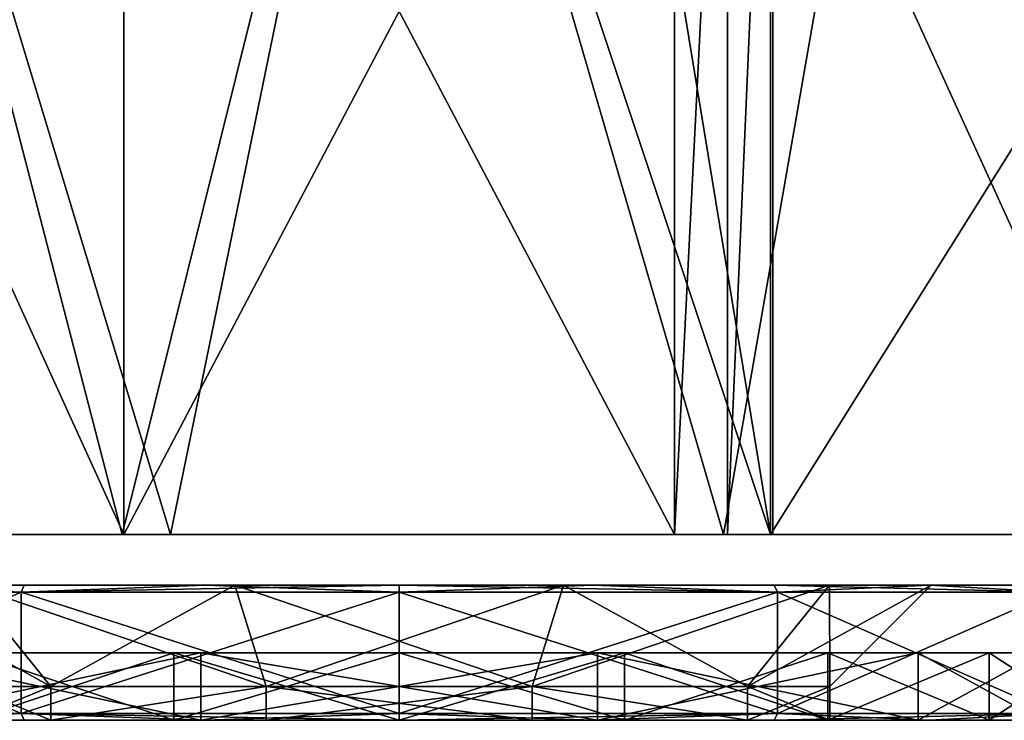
# Model space of a CAD drawing. Header units: millimetres. Extents: x -284 to 78, y 0 to 199.
# Tile 2 of 122: x -261 to -232, y 0 to 21. Entities that reach past the tile are written whole.
import ezdxf

# ---------------------------------------------------------------- set-up
doc = ezdxf.new("R2010")
doc.units = ezdxf.units.MM
doc.header["$LTSCALE"] = 65.185185
for name, color, linetype in [('363', 7, 'CONTINUOUS'), ('364', 7, 'CONTINUOUS'), ('37', 7, 'CONTINUOUS'), ('370', 7, 'CONTINUOUS'), ('377', 7, 'CONTINUOUS'), ('378', 7, 'CONTINUOUS'), ('38', 7, 'CONTINUOUS'), ('380', 7, 'CONTINUOUS'), ('39', 7, 'CONTINUOUS'), ('40', 7, 'CONTINUOUS'), ('41', 7, 'CONTINUOUS'), ('42', 7, 'CONTINUOUS'), ('43', 7, 'CONTINUOUS'), ('44', 7, 'CONTINUOUS'), ('45', 7, 'CONTINUOUS'), ('46', 7, 'CONTINUOUS'), ('47', 7, 'CONTINUOUS'), ('48', 7, 'CONTINUOUS'), ('49', 7, 'CONTINUOUS'), ('50', 7, 'CONTINUOUS'), ('51', 7, 'CONTINUOUS'), ('52', 7, 'CONTINUOUS'), ('53', 7, 'CONTINUOUS'), ('54', 7, 'CONTINUOUS')]:
    doc.layers.add(name, color=color, linetype=linetype)

msp = doc.modelspace()

# ---------------------------------------------------------------- linework, layer by layer
at = {"layer": '363', "linetype": 'CONTINUOUS'}
for points in [[(-273.688, 5.5, -23.688), (-258.2, 5.5, -32.481), (-272.274, 5.5, -22.274), (-273.688, 5.5, -23.688)], [(-256.778, 5.5, 32.807), (-272.635, 5.5, 24.696), (-258.154, 5.5, 30.426), (-256.778, 5.5, 32.807)], [(-258.154, 5.5, 30.426), (-272.635, 5.5, 24.696), (-272.274, 5.5, 22.273), (-258.154, 5.5, 30.426)], [(-272.274, 5.5, -22.274), (-258.2, 5.5, -32.481), (-258.153, 5.5, -30.426), (-272.274, 5.5, -22.274)], [(-258.2, 5.5, -32.481), (-240.394, 5.5, -32.093), (-258.153, 5.5, -30.426), (-258.2, 5.5, -32.481)], [(-241.849, 5.5, 30.427), (-256.778, 5.5, 32.807), (-258.154, 5.5, 30.426), (-241.849, 5.5, 30.427)], [(-258.153, 5.5, -30.426), (-240.394, 5.5, -32.093), (-241.848, 5.5, -30.427), (-258.153, 5.5, -30.426)], [(-239.006, 5.5, 31.645), (-256.778, 5.5, 32.807), (-241.849, 5.5, 30.427), (-239.006, 5.5, 31.645)], [(-240.281, 5.5, 29.778), (-239.006, 5.5, 31.645), (-241.849, 5.5, 30.427), (-240.281, 5.5, 29.778)], [(-241.848, 5.5, -30.427), (-240.394, 5.5, -32.093), (-227.727, 5.5, -22.274), (-241.848, 5.5, -30.427)], [(-240.394, 5.5, -32.093), (-225.304, 5.5, -22.635), (-227.727, 5.5, -22.274), (-240.394, 5.5, -32.093)], [(-238.935, 5.5, 28.745), (-239.006, 5.5, 31.645), (-240.281, 5.5, 29.778), (-238.935, 5.5, 28.745)], [(-218.355, 5.5, 10.994), (-239.006, 5.5, 31.645), (-221.255, 5.5, 11.065), (-218.355, 5.5, 10.994)], [(-239.006, 5.5, 31.645), (-238.935, 5.5, 28.745), (-221.255, 5.5, 11.065), (-239.006, 5.5, 31.645)]]:
    msp.add_3dface(points, dxfattribs=at)
at = {"layer": '364', "linetype": 'CONTINUOUS'}
for points in [[(-258.2, 5.5, -32.481), (-273.688, 5.5, -23.688), (-266.75, 38.5, -29.012), (-258.2, 5.5, -32.481)], [(-272.635, 5.5, 24.696), (-256.778, 5.5, 32.807), (-266.75, 38.5, 29.012), (-272.635, 5.5, 24.696)], [(-250, 38.5, -33.5), (-258.2, 5.5, -32.481), (-266.75, 38.5, -29.012), (-250, 38.5, -33.5)], [(-266.75, 38.5, 29.012), (-256.778, 5.5, 32.807), (-250, 38.5, 33.5), (-266.75, 38.5, 29.012)], [(-240.394, 5.5, -32.093), (-258.2, 5.5, -32.481), (-250, 38.5, -33.5), (-240.394, 5.5, -32.093)], [(-256.778, 5.5, 32.807), (-239.006, 5.5, 31.645), (-250, 38.5, 33.5), (-256.778, 5.5, 32.807)], [(-250, 38.5, 33.5), (-239.006, 5.5, 31.645), (-244.425, 38.5, 33.033), (-250, 38.5, 33.5)], [(-234.641, 38.5, -29.771), (-240.394, 5.5, -32.093), (-250, 38.5, -33.5), (-234.641, 38.5, -29.771)], [(-244.425, 38.5, 33.033), (-239.006, 5.5, 31.645), (-239.006, 38.5, 31.645), (-244.425, 38.5, 33.033)], [(-225.304, 5.5, -22.635), (-240.394, 5.5, -32.093), (-234.641, 38.5, -29.771), (-225.304, 5.5, -22.635)], [(-222.7, 38.5, -19.416), (-225.304, 5.5, -22.635), (-234.641, 38.5, -29.771), (-222.7, 38.5, -19.416)]]:
    msp.add_3dface(points, dxfattribs=at)
at = {"layer": '37', "color": 7, "linetype": 'CONTINUOUS'}
for points in [[(-255.871, 0, 18.07), (-265.371, 0, 11.168), (-260.315, 0, 7.494), (-255.871, 0, 18.07)], [(-265.371, 0, 11.168), (-262.75, 0), (-260.315, 0, 7.494), (-265.371, 0, 11.168)], [(-265.371, 0, -11.168), (-255.871, 0, -18.07), (-260.315, 0, -7.494), (-265.371, 0, -11.168)], [(-262.75, 0), (-265.371, 0, -11.168), (-260.315, 0, -7.494), (-262.75, 0)], [(-253.94, 0, 12.126), (-255.871, 0, 18.07), (-260.315, 0, 7.494), (-253.94, 0, 12.126)], [(-260.315, 0, -7.494), (-255.871, 0, -18.07), (-253.94, 0, -12.126), (-260.315, 0, -7.494)], [(-244.129, 0, 18.07), (-255.871, 0, 18.07), (-246.06, 0, 12.126), (-244.129, 0, 18.07)], [(-246.06, 0, 12.126), (-255.871, 0, 18.07), (-253.94, 0, 12.126), (-246.06, 0, 12.126)], [(-255.871, 0, -18.07), (-244.129, 0, -18.07), (-253.94, 0, -12.126), (-255.871, 0, -18.07)], [(-253.94, 0, -12.126), (-244.129, 0, -18.07), (-246.06, 0, -12.126), (-253.94, 0, -12.126)], [(-239.685, 0, 7.494), (-244.129, 0, 18.07), (-246.06, 0, 12.126), (-239.685, 0, 7.494)], [(-246.06, 0, -12.126), (-244.129, 0, -18.07), (-239.685, 0, -7.494), (-246.06, 0, -12.126)], [(-234.629, 0, 11.168), (-244.129, 0, 18.07), (-239.685, 0, 7.494), (-234.629, 0, 11.168)], [(-244.129, 0, -18.07), (-234.629, 0, -11.168), (-239.685, 0, -7.494), (-244.129, 0, -18.07)], [(-237.25, 0), (-234.629, 0, 11.168), (-239.685, 0, 7.494), (-237.25, 0)], [(-239.685, 0, -7.494), (-234.629, 0, -11.168), (-237.25, 0), (-239.685, 0, -7.494)], [(-234.629, 0, -11.168), (-234.629, 0, 11.168), (-237.25, 0), (-234.629, 0, -11.168)], [(-231, 0), (-234.629, 0, 11.168), (-234.629, 0, -11.168), (-231, 0)]]:
    msp.add_3dface(points, dxfattribs=at)
at = {"layer": '370', "linetype": 'CONTINUOUS'}
for points in [[(-239.006, 5.5, 31.645), (-218.355, 5.5, 10.994), (-218.355, 38.5, 10.994), (-239.006, 5.5, 31.645)], [(-239.006, 5.5, 31.645), (-218.355, 38.5, 10.994), (-239.006, 38.5, 31.645), (-239.006, 5.5, 31.645)]]:
    msp.add_3dface(points, dxfattribs=at)
at = {"layer": '377', "linetype": 'CONTINUOUS'}
for points in [[(-240.281, 5.5, 29.778), (-241.849, 5.5, 30.427), (-240.281, 36.5, 29.778), (-240.281, 5.5, 29.778)], [(-241.849, 5.5, 30.427), (-241.849, 36.5, 30.427), (-240.281, 36.5, 29.778), (-241.849, 5.5, 30.427)], [(-238.935, 5.5, 28.745), (-240.281, 5.5, 29.778), (-238.935, 36.5, 28.745), (-238.935, 5.5, 28.745)], [(-238.935, 36.5, 28.745), (-240.281, 5.5, 29.778), (-240.281, 36.5, 29.778), (-238.935, 36.5, 28.745)]]:
    msp.add_3dface(points, dxfattribs=at)
at = {"layer": '378', "linetype": 'CONTINUOUS'}
for points in [[(-258.154, 5.5, 30.426), (-272.274, 5.5, 22.273), (-258.154, 36.5, 30.426), (-258.154, 5.5, 30.426)], [(-272.274, 5.5, 22.273), (-272.274, 36.5, 22.273), (-258.154, 36.5, 30.426), (-272.274, 5.5, 22.273)], [(-272.274, 5.5, -22.274), (-258.153, 5.5, -30.426), (-272.274, 36.5, -22.274), (-272.274, 5.5, -22.274)], [(-258.153, 5.5, -30.426), (-258.153, 36.5, -30.427), (-272.274, 36.5, -22.274), (-258.153, 5.5, -30.426)], [(-241.849, 5.5, 30.427), (-258.154, 5.5, 30.426), (-241.849, 36.5, 30.427), (-241.849, 5.5, 30.427)], [(-258.154, 5.5, 30.426), (-258.154, 36.5, 30.426), (-241.849, 36.5, 30.427), (-258.154, 5.5, 30.426)], [(-258.153, 5.5, -30.426), (-241.848, 5.5, -30.427), (-258.153, 36.5, -30.427), (-258.153, 5.5, -30.426)], [(-241.848, 5.5, -30.427), (-241.848, 36.5, -30.427), (-258.153, 36.5, -30.427), (-241.848, 5.5, -30.427)], [(-241.848, 5.5, -30.427), (-227.727, 5.5, -22.274), (-241.848, 36.5, -30.427), (-241.848, 5.5, -30.427)], [(-227.727, 5.5, -22.274), (-227.727, 36.5, -22.274), (-241.848, 36.5, -30.427), (-227.727, 5.5, -22.274)]]:
    msp.add_3dface(points, dxfattribs=at)
at = {"layer": '38', "color": 7, "linetype": 'CONTINUOUS'}
for points in [[(-265.702, 4, -15.694), (-269.229, 4, -11.094), (-254.867, 4, -14.979), (-265.702, 4, -15.694)], [(-254.867, 4, -14.979), (-269.229, 4, -11.094), (-262.742, 4, -9.258), (-254.867, 4, -14.979)], [(-269.229, 4, 11.094), (-265.702, 4, 15.694), (-254.867, 4, 14.979), (-269.229, 4, 11.094)], [(-262.742, 4, 9.258), (-269.229, 4, 11.094), (-254.867, 4, 14.979), (-262.742, 4, 9.258)], [(-261.103, 4, -19.224), (-265.702, 4, -15.694), (-238.897, 4, -19.224), (-261.103, 4, -19.224)], [(-238.897, 4, -19.224), (-265.702, 4, -15.694), (-234.298, 4, -15.694), (-238.897, 4, -19.224)], [(-234.298, 4, -15.694), (-265.702, 4, -15.694), (-254.867, 4, -14.979), (-234.298, 4, -15.694)], [(-261.103, 4, 19.224), (-234.298, 4, 15.694), (-265.702, 4, 15.694), (-261.103, 4, 19.224)], [(-265.702, 4, 15.694), (-234.298, 4, 15.694), (-245.133, 4, 14.979), (-265.702, 4, 15.694)], [(-254.867, 4, 14.979), (-265.702, 4, 15.694), (-245.133, 4, 14.979), (-254.867, 4, 14.979)], [(-255.747, 4, -21.443), (-261.103, 4, -19.224), (-244.253, 4, -21.443), (-255.747, 4, -21.443)], [(-244.253, 4, -21.443), (-261.103, 4, -19.224), (-238.897, 4, -19.224), (-244.253, 4, -21.443)], [(-238.897, 4, 19.224), (-234.298, 4, 15.694), (-261.103, 4, 19.224), (-238.897, 4, 19.224)], [(-255.747, 4, 21.443), (-238.897, 4, 19.224), (-261.103, 4, 19.224), (-255.747, 4, 21.443)], [(-250, 4, -22.2), (-255.747, 4, -21.443), (-244.253, 4, -21.443), (-250, 4, -22.2)], [(-244.253, 4, 21.443), (-238.897, 4, 19.224), (-255.747, 4, 21.443), (-244.253, 4, 21.443)], [(-250, 4, 22.2), (-244.253, 4, 21.443), (-255.747, 4, 21.443), (-250, 4, 22.2)], [(-245.133, 4, -14.979), (-234.298, 4, -15.694), (-254.867, 4, -14.979), (-245.133, 4, -14.979)], [(-230.771, 4, -11.094), (-234.298, 4, -15.694), (-245.133, 4, -14.979), (-230.771, 4, -11.094)], [(-237.258, 4, -9.258), (-230.771, 4, -11.094), (-245.133, 4, -14.979), (-237.258, 4, -9.258)], [(-234.298, 4, 15.694), (-230.771, 4, 11.094), (-245.133, 4, 14.979), (-234.298, 4, 15.694)], [(-245.133, 4, 14.979), (-230.771, 4, 11.094), (-237.258, 4, 9.258), (-245.133, 4, 14.979)], [(-234.25, 4), (-230.771, 4, -11.094), (-237.258, 4, -9.258), (-234.25, 4)], [(-230.771, 4, 11.094), (-227.8, 4), (-237.258, 4, 9.258), (-230.771, 4, 11.094)], [(-227.8, 4), (-234.25, 4), (-237.258, 4, 9.258), (-227.8, 4)], [(-227.8, 4), (-230.771, 4, -11.094), (-234.25, 4), (-227.8, 4)]]:
    msp.add_3dface(points, dxfattribs=at)
at = {"layer": '380', "linetype": 'CONTINUOUS'}
for points in [[(-221.255, 5.5, 11.065), (-238.935, 5.5, 28.745), (-238.935, 36.5, 28.745), (-221.255, 5.5, 11.065)], [(-221.255, 5.5, 11.065), (-238.935, 36.5, 28.745), (-221.255, 36.5, 11.065), (-221.255, 5.5, 11.065)]]:
    msp.add_3dface(points, dxfattribs=at)
at = {"layer": '39', "color": 7, "linetype": 'CONTINUOUS'}
for points in [[(-269.399, 0.2, 11.2), (-261.2, 0.2, 19.399), (-269.399, 3.8, 11.2), (-269.399, 0.2, 11.2)], [(-269.399, 3.8, 11.2), (-261.2, 0.2, 19.399), (-261.2, 3.8, 19.399), (-269.399, 3.8, 11.2)], [(-261.2, 0.2, 19.399), (-250, 0.2, 22.4), (-261.2, 3.8, 19.399), (-261.2, 0.2, 19.399)], [(-261.2, 3.8, 19.399), (-250, 0.2, 22.4), (-250, 3.8, 22.4), (-261.2, 3.8, 19.399)], [(-250, 0.2, 22.4), (-238.8, 0.2, 19.399), (-250, 3.8, 22.4), (-250, 0.2, 22.4)], [(-250, 3.8, 22.4), (-238.8, 0.2, 19.399), (-238.8, 3.8, 19.399), (-250, 3.8, 22.4)], [(-238.8, 0.2, 19.399), (-230.601, 0.2, 11.2), (-238.8, 3.8, 19.399), (-238.8, 0.2, 19.399)], [(-238.8, 3.8, 19.399), (-230.601, 0.2, 11.2), (-230.601, 3.8, 11.2), (-238.8, 3.8, 19.399)]]:
    msp.add_3dface(points, dxfattribs=at)
at = {"layer": '40', "color": 7, "linetype": 'CONTINUOUS'}
for points in [[(-261.103, 0, 19.224), (-265.702, 0, 15.694), (-262.696, 0, 17.475), (-261.103, 0, 19.224)], [(-265.702, 0, -15.694), (-261.103, 0, -19.224), (-262.696, 0, -17.475), (-265.702, 0, -15.694)], [(-256.675, 0, 20.543), (-261.103, 0, 19.224), (-262.696, 0, 17.475), (-256.675, 0, 20.543)], [(-262.696, 0, -17.475), (-261.103, 0, -19.224), (-256.675, 0, -20.543), (-262.696, 0, -17.475)], [(-255.747, 0, 21.443), (-261.103, 0, 19.224), (-256.675, 0, 20.543), (-255.747, 0, 21.443)], [(-261.103, 0, -19.224), (-255.747, 0, -21.443), (-256.675, 0, -20.543), (-261.103, 0, -19.224)], [(-250, 0, 21.6), (-255.747, 0, 21.443), (-256.675, 0, 20.543), (-250, 0, 21.6)], [(-256.675, 0, -20.543), (-255.747, 0, -21.443), (-250, 0, -21.6), (-256.675, 0, -20.543)], [(-250, 0, 22.2), (-255.747, 0, 21.443), (-250, 0, 21.6), (-250, 0, 22.2)], [(-255.747, 0, -21.443), (-250, 0, -22.2), (-250, 0, -21.6), (-255.747, 0, -21.443)], [(-244.253, 0, 21.443), (-250, 0, 22.2), (-250, 0, 21.6), (-244.253, 0, 21.443)], [(-243.325, 0, 20.543), (-244.253, 0, 21.443), (-250, 0, 21.6), (-243.325, 0, 20.543)], [(-250, 0, -22.2), (-244.253, 0, -21.443), (-250, 0, -21.6), (-250, 0, -22.2)], [(-250, 0, -21.6), (-244.253, 0, -21.443), (-243.325, 0, -20.543), (-250, 0, -21.6)], [(-238.897, 0, 19.224), (-244.253, 0, 21.443), (-243.325, 0, 20.543), (-238.897, 0, 19.224)], [(-244.253, 0, -21.443), (-238.897, 0, -19.224), (-243.325, 0, -20.543), (-244.253, 0, -21.443)], [(-237.304, 0, 17.475), (-238.897, 0, 19.224), (-243.325, 0, 20.543), (-237.304, 0, 17.475)], [(-243.325, 0, -20.543), (-238.897, 0, -19.224), (-237.304, 0, -17.475), (-243.325, 0, -20.543)], [(-234.298, 0, 15.694), (-238.897, 0, 19.224), (-237.304, 0, 17.475), (-234.298, 0, 15.694)], [(-238.897, 0, -19.224), (-234.298, 0, -15.694), (-237.304, 0, -17.475), (-238.897, 0, -19.224)], [(-232.525, 0, 12.696), (-234.298, 0, 15.694), (-237.304, 0, 17.475), (-232.525, 0, 12.696)], [(-237.304, 0, -17.475), (-234.298, 0, -15.694), (-232.525, 0, -12.696), (-237.304, 0, -17.475)], [(-230.771, 0, 11.094), (-234.298, 0, 15.694), (-232.525, 0, 12.696), (-230.771, 0, 11.094)], [(-234.298, 0, -15.694), (-230.771, 0, -11.094), (-232.525, 0, -12.696), (-234.298, 0, -15.694)], [(-229.457, 0, 6.675), (-230.771, 0, 11.094), (-232.525, 0, 12.696), (-229.457, 0, 6.675)], [(-232.525, 0, -12.696), (-230.771, 0, -11.094), (-229.457, 0, -6.675), (-232.525, 0, -12.696)]]:
    msp.add_3dface(points, dxfattribs=at)
at = {"layer": '41', "color": 7, "linetype": 'CONTINUOUS'}
for points in [[(-256.675, 0, 20.543), (-262.696, 0, 17.475), (-256.675, 2, 20.543), (-256.675, 0, 20.543)], [(-256.675, 2, 20.543), (-262.696, 0, 17.475), (-262.696, 2, 17.475), (-256.675, 2, 20.543)], [(-250, 0, 21.6), (-256.675, 0, 20.543), (-250, 2, 21.6), (-250, 0, 21.6)], [(-250, 2, 21.6), (-256.675, 0, 20.543), (-256.675, 2, 20.543), (-250, 2, 21.6)], [(-243.325, 0, 20.543), (-250, 0, 21.6), (-243.325, 2, 20.543), (-243.325, 0, 20.543)], [(-243.325, 2, 20.543), (-250, 0, 21.6), (-250, 2, 21.6), (-243.325, 2, 20.543)], [(-237.304, 0, 17.475), (-243.325, 0, 20.543), (-237.304, 2, 17.475), (-237.304, 0, 17.475)], [(-237.304, 2, 17.475), (-243.325, 0, 20.543), (-243.325, 2, 20.543), (-237.304, 2, 17.475)], [(-232.525, 0, 12.696), (-237.304, 0, 17.475), (-232.525, 2, 12.696), (-232.525, 0, 12.696)], [(-232.525, 2, 12.696), (-237.304, 0, 17.475), (-237.304, 2, 17.475), (-232.525, 2, 12.696)], [(-229.457, 0, 6.675), (-232.525, 0, 12.696), (-229.457, 2, 6.675), (-229.457, 0, 6.675)], [(-229.457, 2, 6.675), (-232.525, 0, 12.696), (-232.525, 2, 12.696), (-229.457, 2, 6.675)]]:
    msp.add_3dface(points, dxfattribs=at)
at = {"layer": '42', "color": 7, "linetype": 'CONTINUOUS'}
for points in [[(-262.696, 2, 17.475), (-267.475, 2, 12.696), (-255.871, 2, 18.07), (-262.696, 2, 17.475)], [(-255.871, 2, 18.07), (-267.475, 2, 12.696), (-265.371, 2, 11.168), (-255.871, 2, 18.07)], [(-265.371, 2, -11.168), (-262.696, 2, -17.475), (-255.871, 2, -18.07), (-265.371, 2, -11.168)], [(-243.325, 2, 20.543), (-256.675, 2, 20.543), (-262.696, 2, 17.475), (-243.325, 2, 20.543)], [(-243.325, 2, 20.543), (-262.696, 2, 17.475), (-255.871, 2, 18.07), (-243.325, 2, 20.543)], [(-262.696, 2, -17.475), (-256.675, 2, -20.543), (-255.871, 2, -18.07), (-262.696, 2, -17.475)], [(-243.325, 2, 20.543), (-250, 2, 21.6), (-256.675, 2, 20.543), (-243.325, 2, 20.543)], [(-243.325, 2, -20.543), (-237.304, 2, -17.475), (-256.675, 2, -20.543), (-243.325, 2, -20.543)], [(-256.675, 2, -20.543), (-237.304, 2, -17.475), (-244.129, 2, -18.07), (-256.675, 2, -20.543)], [(-250, 2, -21.6), (-243.325, 2, -20.543), (-256.675, 2, -20.543), (-250, 2, -21.6)], [(-255.871, 2, -18.07), (-256.675, 2, -20.543), (-244.129, 2, -18.07), (-255.871, 2, -18.07)], [(-244.129, 2, 18.07), (-243.325, 2, 20.543), (-255.871, 2, 18.07), (-244.129, 2, 18.07)], [(-237.304, 2, 17.475), (-243.325, 2, 20.543), (-244.129, 2, 18.07), (-237.304, 2, 17.475)], [(-234.629, 2, 11.168), (-237.304, 2, 17.475), (-244.129, 2, 18.07), (-234.629, 2, 11.168)], [(-237.304, 2, -17.475), (-232.525, 2, -12.696), (-244.129, 2, -18.07), (-237.304, 2, -17.475)], [(-244.129, 2, -18.07), (-232.525, 2, -12.696), (-234.629, 2, -11.168), (-244.129, 2, -18.07)], [(-232.525, 2, 12.696), (-237.304, 2, 17.475), (-234.629, 2, 11.168), (-232.525, 2, 12.696)], [(-229.457, 2, -6.675), (-228.4, 2), (-234.629, 2, -11.168), (-229.457, 2, -6.675)], [(-234.629, 2, -11.168), (-228.4, 2), (-231, 2), (-234.629, 2, -11.168)], [(-229.457, 2, 6.675), (-232.525, 2, 12.696), (-234.629, 2, 11.168), (-229.457, 2, 6.675)], [(-231, 2), (-229.457, 2, 6.675), (-234.629, 2, 11.168), (-231, 2)], [(-232.525, 2, -12.696), (-229.457, 2, -6.675), (-234.629, 2, -11.168), (-232.525, 2, -12.696)]]:
    msp.add_3dface(points, dxfattribs=at)
at = {"layer": '43', "color": 7, "linetype": 'CONTINUOUS'}
for points in [[(-265.371, 0, 11.168), (-255.871, 0, 18.07), (-265.371, 2, 11.168), (-265.371, 0, 11.168)], [(-255.871, 0, 18.07), (-255.871, 2, 18.07), (-265.371, 2, 11.168), (-255.871, 0, 18.07)], [(-255.871, 0, 18.07), (-244.129, 0, 18.07), (-255.871, 2, 18.07), (-255.871, 0, 18.07)], [(-244.129, 0, 18.07), (-244.129, 2, 18.07), (-255.871, 2, 18.07), (-244.129, 0, 18.07)], [(-244.129, 0, 18.07), (-234.629, 0, 11.168), (-244.129, 2, 18.07), (-244.129, 0, 18.07)], [(-234.629, 0, 11.168), (-234.629, 2, 11.168), (-244.129, 2, 18.07), (-234.629, 0, 11.168)], [(-234.629, 0, 11.168), (-231, 0), (-234.629, 2, 11.168), (-234.629, 0, 11.168)], [(-231, 0), (-231, 2), (-234.629, 2, 11.168), (-231, 0)]]:
    msp.add_3dface(points, dxfattribs=at)
at = {"layer": '44', "color": 7, "linetype": 'CONTINUOUS'}
for points in [[(-261.2, 0.2, -19.399), (-269.399, 0.2, -11.2), (-261.2, 3.8, -19.399), (-261.2, 0.2, -19.399)], [(-261.2, 3.8, -19.399), (-269.399, 0.2, -11.2), (-269.399, 3.8, -11.2), (-261.2, 3.8, -19.399)], [(-250, 0.2, -22.4), (-261.2, 0.2, -19.399), (-250, 3.8, -22.4), (-250, 0.2, -22.4)], [(-250, 3.8, -22.4), (-261.2, 0.2, -19.399), (-261.2, 3.8, -19.399), (-250, 3.8, -22.4)], [(-238.8, 0.2, -19.399), (-250, 0.2, -22.4), (-238.8, 3.8, -19.399), (-238.8, 0.2, -19.399)], [(-238.8, 3.8, -19.399), (-250, 0.2, -22.4), (-250, 3.8, -22.4), (-238.8, 3.8, -19.399)], [(-230.601, 0.2, -11.2), (-238.8, 0.2, -19.399), (-230.601, 3.8, -11.2), (-230.601, 0.2, -11.2)], [(-230.601, 3.8, -11.2), (-238.8, 0.2, -19.399), (-238.8, 3.8, -19.399), (-230.601, 3.8, -11.2)]]:
    msp.add_3dface(points, dxfattribs=at)
at = {"layer": '45', "color": 7, "linetype": 'CONTINUOUS'}
for points in [[(-262.696, 0, -17.475), (-256.675, 0, -20.543), (-262.696, 2, -17.475), (-262.696, 0, -17.475)], [(-256.675, 0, -20.543), (-256.675, 2, -20.543), (-262.696, 2, -17.475), (-256.675, 0, -20.543)], [(-256.675, 0, -20.543), (-250, 0, -21.6), (-256.675, 2, -20.543), (-256.675, 0, -20.543)], [(-250, 0, -21.6), (-250, 2, -21.6), (-256.675, 2, -20.543), (-250, 0, -21.6)], [(-250, 0, -21.6), (-243.325, 0, -20.543), (-250, 2, -21.6), (-250, 0, -21.6)], [(-243.325, 0, -20.543), (-243.325, 2, -20.543), (-250, 2, -21.6), (-243.325, 0, -20.543)], [(-243.325, 0, -20.543), (-237.304, 0, -17.475), (-243.325, 2, -20.543), (-243.325, 0, -20.543)], [(-237.304, 0, -17.475), (-237.304, 2, -17.475), (-243.325, 2, -20.543), (-237.304, 0, -17.475)], [(-237.304, 0, -17.475), (-232.525, 0, -12.696), (-237.304, 2, -17.475), (-237.304, 0, -17.475)], [(-232.525, 0, -12.696), (-232.525, 2, -12.696), (-237.304, 2, -17.475), (-232.525, 0, -12.696)], [(-232.525, 0, -12.696), (-229.457, 0, -6.675), (-232.525, 2, -12.696), (-232.525, 0, -12.696)], [(-229.457, 0, -6.675), (-229.457, 2, -6.675), (-232.525, 2, -12.696), (-229.457, 0, -6.675)]]:
    msp.add_3dface(points, dxfattribs=at)
at = {"layer": '46', "color": 7, "linetype": 'CONTINUOUS'}
for points in [[(-255.871, 0, -18.07), (-265.371, 0, -11.168), (-255.871, 2, -18.07), (-255.871, 0, -18.07)], [(-265.371, 0, -11.168), (-265.371, 2, -11.168), (-255.871, 2, -18.07), (-265.371, 0, -11.168)], [(-244.129, 0, -18.07), (-255.871, 0, -18.07), (-244.129, 2, -18.07), (-244.129, 0, -18.07)], [(-255.871, 0, -18.07), (-255.871, 2, -18.07), (-244.129, 2, -18.07), (-255.871, 0, -18.07)], [(-234.629, 0, -11.168), (-244.129, 0, -18.07), (-234.629, 2, -11.168), (-234.629, 0, -11.168)], [(-244.129, 0, -18.07), (-244.129, 2, -18.07), (-234.629, 2, -11.168), (-244.129, 0, -18.07)], [(-231, 0), (-234.629, 0, -11.168), (-231, 2), (-231, 0)], [(-234.629, 0, -11.168), (-234.629, 2, -11.168), (-231, 2), (-234.629, 0, -11.168)]]:
    msp.add_3dface(points, dxfattribs=at)
at = {"layer": '47', "color": 7, "linetype": 'CONTINUOUS'}
for points in [[(-265.702, 4, 15.694), (-269.399, 3.8, 11.2), (-261.2, 3.8, 19.399), (-265.702, 4, 15.694)], [(-261.103, 4, 19.224), (-265.702, 4, 15.694), (-261.2, 3.8, 19.399), (-261.103, 4, 19.224)], [(-255.747, 4, 21.443), (-261.103, 4, 19.224), (-261.2, 3.8, 19.399), (-255.747, 4, 21.443)], [(-255.747, 4, 21.443), (-261.2, 3.8, 19.399), (-250, 3.8, 22.4), (-255.747, 4, 21.443)], [(-250, 4, 22.2), (-255.747, 4, 21.443), (-250, 3.8, 22.4), (-250, 4, 22.2)], [(-244.253, 4, 21.443), (-250, 4, 22.2), (-238.8, 3.8, 19.399), (-244.253, 4, 21.443)], [(-250, 4, 22.2), (-250, 3.8, 22.4), (-238.8, 3.8, 19.399), (-250, 4, 22.2)], [(-238.897, 4, 19.224), (-244.253, 4, 21.443), (-238.8, 3.8, 19.399), (-238.897, 4, 19.224)], [(-234.298, 4, 15.694), (-238.897, 4, 19.224), (-230.601, 3.8, 11.2), (-234.298, 4, 15.694)], [(-238.897, 4, 19.224), (-238.8, 3.8, 19.399), (-230.601, 3.8, 11.2), (-238.897, 4, 19.224)], [(-230.771, 4, 11.094), (-234.298, 4, 15.694), (-230.601, 3.8, 11.2), (-230.771, 4, 11.094)]]:
    msp.add_3dface(points, dxfattribs=at)
at = {"layer": '48', "color": 7, "linetype": 'CONTINUOUS'}
for points in [[(-265.702, 4, -15.694), (-261.103, 4, -19.224), (-269.399, 3.8, -11.2), (-265.702, 4, -15.694)], [(-261.103, 4, -19.224), (-261.2, 3.8, -19.399), (-269.399, 3.8, -11.2), (-261.103, 4, -19.224)], [(-261.103, 4, -19.224), (-255.747, 4, -21.443), (-261.2, 3.8, -19.399), (-261.103, 4, -19.224)], [(-255.747, 4, -21.443), (-250, 4, -22.2), (-261.2, 3.8, -19.399), (-255.747, 4, -21.443)], [(-250, 4, -22.2), (-250, 3.8, -22.4), (-261.2, 3.8, -19.399), (-250, 4, -22.2)], [(-250, 4, -22.2), (-244.253, 4, -21.443), (-250, 3.8, -22.4), (-250, 4, -22.2)], [(-244.253, 4, -21.443), (-238.8, 3.8, -19.399), (-250, 3.8, -22.4), (-244.253, 4, -21.443)], [(-244.253, 4, -21.443), (-238.897, 4, -19.224), (-238.8, 3.8, -19.399), (-244.253, 4, -21.443)], [(-238.897, 4, -19.224), (-234.298, 4, -15.694), (-238.8, 3.8, -19.399), (-238.897, 4, -19.224)], [(-234.298, 4, -15.694), (-230.601, 3.8, -11.2), (-238.8, 3.8, -19.399), (-234.298, 4, -15.694)], [(-234.298, 4, -15.694), (-230.771, 4, -11.094), (-230.601, 3.8, -11.2), (-234.298, 4, -15.694)]]:
    msp.add_3dface(points, dxfattribs=at)
at = {"layer": '49', "color": 7, "linetype": 'CONTINUOUS'}
for points in [[(-261.2, 0.2, 19.399), (-269.399, 0.2, 11.2), (-261.103, 0, 19.224), (-261.2, 0.2, 19.399)], [(-269.399, 0.2, 11.2), (-265.702, 0, 15.694), (-261.103, 0, 19.224), (-269.399, 0.2, 11.2)], [(-250, 0.2, 22.4), (-261.2, 0.2, 19.399), (-250, 0, 22.2), (-250, 0.2, 22.4)], [(-261.2, 0.2, 19.399), (-261.103, 0, 19.224), (-255.747, 0, 21.443), (-261.2, 0.2, 19.399)], [(-261.2, 0.2, 19.399), (-255.747, 0, 21.443), (-250, 0, 22.2), (-261.2, 0.2, 19.399)], [(-238.8, 0.2, 19.399), (-250, 0.2, 22.4), (-244.253, 0, 21.443), (-238.8, 0.2, 19.399)], [(-250, 0.2, 22.4), (-250, 0, 22.2), (-244.253, 0, 21.443), (-250, 0.2, 22.4)], [(-238.8, 0.2, 19.399), (-244.253, 0, 21.443), (-238.897, 0, 19.224), (-238.8, 0.2, 19.399)], [(-238.8, 0.2, 19.399), (-238.897, 0, 19.224), (-234.298, 0, 15.694), (-238.8, 0.2, 19.399)], [(-230.601, 0.2, 11.2), (-238.8, 0.2, 19.399), (-234.298, 0, 15.694), (-230.601, 0.2, 11.2)], [(-230.601, 0.2, 11.2), (-234.298, 0, 15.694), (-230.771, 0, 11.094), (-230.601, 0.2, 11.2)]]:
    msp.add_3dface(points, dxfattribs=at)
at = {"layer": '50', "color": 7, "linetype": 'CONTINUOUS'}
for points in [[(-265.702, 0, -15.694), (-269.399, 0.2, -11.2), (-261.2, 0.2, -19.399), (-265.702, 0, -15.694)], [(-261.103, 0, -19.224), (-265.702, 0, -15.694), (-261.2, 0.2, -19.399), (-261.103, 0, -19.224)], [(-255.747, 0, -21.443), (-261.103, 0, -19.224), (-261.2, 0.2, -19.399), (-255.747, 0, -21.443)], [(-255.747, 0, -21.443), (-261.2, 0.2, -19.399), (-250, 0.2, -22.4), (-255.747, 0, -21.443)], [(-250, 0, -22.2), (-255.747, 0, -21.443), (-250, 0.2, -22.4), (-250, 0, -22.2)], [(-244.253, 0, -21.443), (-250, 0, -22.2), (-238.8, 0.2, -19.399), (-244.253, 0, -21.443)], [(-250, 0, -22.2), (-250, 0.2, -22.4), (-238.8, 0.2, -19.399), (-250, 0, -22.2)], [(-238.897, 0, -19.224), (-244.253, 0, -21.443), (-238.8, 0.2, -19.399), (-238.897, 0, -19.224)], [(-234.298, 0, -15.694), (-238.897, 0, -19.224), (-230.601, 0.2, -11.2), (-234.298, 0, -15.694)], [(-238.897, 0, -19.224), (-238.8, 0.2, -19.399), (-230.601, 0.2, -11.2), (-238.897, 0, -19.224)], [(-230.771, 0, -11.094), (-234.298, 0, -15.694), (-230.601, 0.2, -11.2), (-230.771, 0, -11.094)]]:
    msp.add_3dface(points, dxfattribs=at)
at = {"layer": '51', "color": 7, "linetype": 'CONTINUOUS'}
for points in [[(-260.315, 0, 7.494), (-262.75, 0), (-260.315, 1, 7.494), (-260.315, 0, 7.494)], [(-260.315, 1, 7.494), (-262.75, 0), (-262.75, 1), (-260.315, 1, 7.494)], [(-253.94, 0, 12.126), (-260.315, 0, 7.494), (-253.94, 1, 12.126), (-253.94, 0, 12.126)], [(-253.94, 1, 12.126), (-260.315, 0, 7.494), (-260.315, 1, 7.494), (-253.94, 1, 12.126)], [(-246.06, 0, 12.126), (-253.94, 0, 12.126), (-246.06, 1, 12.126), (-246.06, 0, 12.126)], [(-246.06, 1, 12.126), (-253.94, 0, 12.126), (-253.94, 1, 12.126), (-246.06, 1, 12.126)], [(-239.685, 0, 7.494), (-246.06, 0, 12.126), (-246.06, 1, 12.126), (-239.685, 0, 7.494)], [(-239.685, 1, 7.494), (-239.685, 0, 7.494), (-246.06, 1, 12.126), (-239.685, 1, 7.494)], [(-237.25, 0), (-239.685, 0, 7.494), (-237.25, 1), (-237.25, 0)], [(-237.25, 1), (-239.685, 0, 7.494), (-239.685, 1, 7.494), (-237.25, 1)]]:
    msp.add_3dface(points, dxfattribs=at)
at = {"layer": '52', "color": 7, "linetype": 'CONTINUOUS'}
for points in [[(-262.75, 0), (-260.315, 0, -7.494), (-262.75, 1), (-262.75, 0)], [(-262.75, 1), (-260.315, 0, -7.494), (-260.315, 1, -7.494), (-262.75, 1)], [(-260.315, 0, -7.494), (-253.94, 0, -12.126), (-253.94, 1, -12.126), (-260.315, 0, -7.494)], [(-260.315, 1, -7.494), (-260.315, 0, -7.494), (-253.94, 1, -12.126), (-260.315, 1, -7.494)], [(-253.94, 0, -12.126), (-246.06, 0, -12.126), (-253.94, 1, -12.126), (-253.94, 0, -12.126)], [(-253.94, 1, -12.126), (-246.06, 0, -12.126), (-246.06, 1, -12.126), (-253.94, 1, -12.126)], [(-246.06, 0, -12.126), (-239.685, 0, -7.494), (-246.06, 1, -12.126), (-246.06, 0, -12.126)], [(-246.06, 1, -12.126), (-239.685, 0, -7.494), (-239.685, 1, -7.494), (-246.06, 1, -12.126)], [(-239.685, 0, -7.494), (-237.25, 0), (-239.685, 1, -7.494), (-239.685, 0, -7.494)], [(-237.25, 0), (-237.25, 1), (-239.685, 1, -7.494), (-237.25, 0)]]:
    msp.add_3dface(points, dxfattribs=at)
at = {"layer": '53', "color": 7, "linetype": 'CONTINUOUS'}
for points in [[(-262.742, 4, -9.258), (-265.75, 4), (-260.315, 1, -7.494), (-262.742, 4, -9.258)], [(-265.75, 4), (-262.75, 1), (-260.315, 1, -7.494), (-265.75, 4)], [(-254.867, 4, -14.979), (-262.742, 4, -9.258), (-253.94, 1, -12.126), (-254.867, 4, -14.979)], [(-262.742, 4, -9.258), (-260.315, 1, -7.494), (-253.94, 1, -12.126), (-262.742, 4, -9.258)], [(-245.133, 4, -14.979), (-254.867, 4, -14.979), (-246.06, 1, -12.126), (-245.133, 4, -14.979)], [(-254.867, 4, -14.979), (-253.94, 1, -12.126), (-246.06, 1, -12.126), (-254.867, 4, -14.979)], [(-245.133, 4, -14.979), (-246.06, 1, -12.126), (-239.685, 1, -7.494), (-245.133, 4, -14.979)], [(-237.258, 4, -9.258), (-245.133, 4, -14.979), (-239.685, 1, -7.494), (-237.258, 4, -9.258)], [(-237.25, 1), (-237.258, 4, -9.258), (-239.685, 1, -7.494), (-237.25, 1)], [(-234.25, 4), (-237.258, 4, -9.258), (-237.25, 1), (-234.25, 4)]]:
    msp.add_3dface(points, dxfattribs=at)
at = {"layer": '54', "color": 7, "linetype": 'CONTINUOUS'}
for points in [[(-262.742, 4, 9.258), (-260.315, 1, 7.494), (-262.75, 1), (-262.742, 4, 9.258)], [(-262.742, 4, 9.258), (-254.867, 4, 14.979), (-260.315, 1, 7.494), (-262.742, 4, 9.258)], [(-254.867, 4, 14.979), (-253.94, 1, 12.126), (-260.315, 1, 7.494), (-254.867, 4, 14.979)], [(-254.867, 4, 14.979), (-245.133, 4, 14.979), (-253.94, 1, 12.126), (-254.867, 4, 14.979)], [(-245.133, 4, 14.979), (-246.06, 1, 12.126), (-253.94, 1, 12.126), (-245.133, 4, 14.979)], [(-245.133, 4, 14.979), (-237.258, 4, 9.258), (-246.06, 1, 12.126), (-245.133, 4, 14.979)], [(-237.258, 4, 9.258), (-239.685, 1, 7.494), (-246.06, 1, 12.126), (-237.258, 4, 9.258)], [(-237.258, 4, 9.258), (-234.25, 4), (-239.685, 1, 7.494), (-237.258, 4, 9.258)], [(-234.25, 4), (-237.25, 1), (-239.685, 1, 7.494), (-234.25, 4)]]:
    msp.add_3dface(points, dxfattribs=at)

doc.saveas('drawing.dxf')
